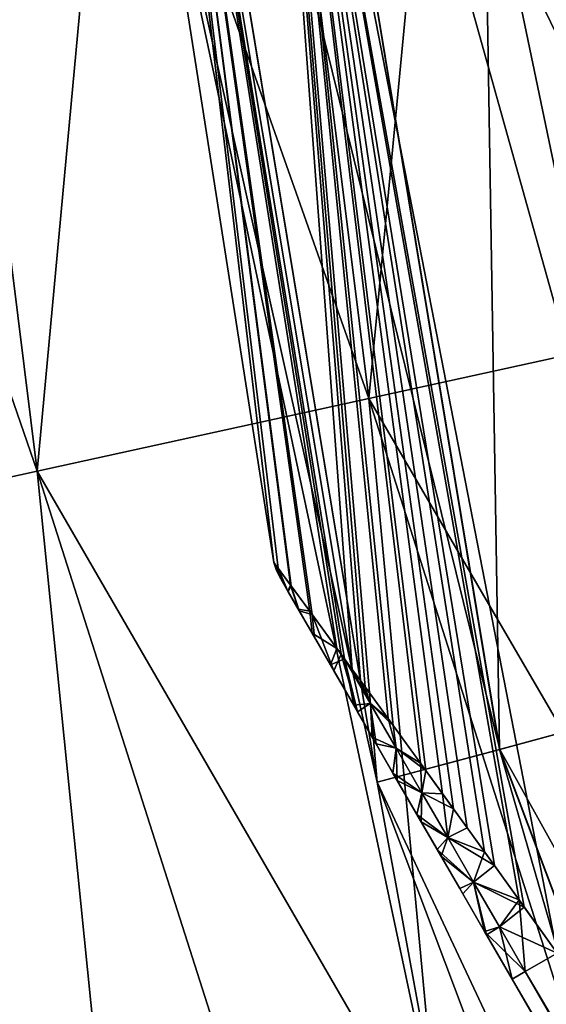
# Model space of a CAD drawing. Header units: metres. Extents: x -109 to 109, y -447 to 122.
# Tile 62 of 256: x -24.09 to -22.56, y -407.07 to -404.22. Entities that reach past the tile are written whole.
import ezdxf

# ---------------------------------------------------------------- set-up
doc = ezdxf.new("R2010")
doc.units = ezdxf.units.M
doc.layers.add('solid_506359', color=7, linetype='CONTINUOUS')

msp = doc.modelspace()

# ---------------------------------------------------------------- linework, layer by layer
at = {"layer": 'solid_506359'}
for points in [[(-22.661644, -400.956573, 163.669556), (-21.756027, -400.903137, 164.142944), (-22.145056, -405.112701, 163.669556)], [(-23.615717, -400.986328, 163.370255), (-22.661644, -400.956573, 163.669556), (-23.077377, -405.317444, 163.370255)], [(-22.661644, -400.956573, 178.830444), (-23.615717, -400.986328, 179.129745), (-22.145056, -405.112701, 178.830444)], [(-22.661644, -400.956573, 163.669556), (-22.145056, -405.112701, 163.669556), (-23.077377, -405.317444, 163.370255)], [(-22.661644, -400.956573, 178.830444), (-22.145056, -405.112701, 178.830444), (-21.259729, -404.916382, 178.357071)], [(-22.661644, -400.956573, 178.830444), (-21.259729, -404.916382, 178.357071), (-21.597183, -402.954254, 178.357071)], [(-24.59556, -401.016876, 163.251923), (-23.615717, -400.986328, 163.370255), (-24.034885, -405.527679, 163.251923)], [(-23.615717, -400.986328, 179.129745), (-24.59556, -401.016876, 179.248077), (-23.077377, -405.317444, 179.129745)], [(-23.615717, -400.986328, 163.370255), (-23.077377, -405.317444, 163.370255), (-24.034885, -405.527679, 163.251923)], [(-23.615717, -400.986328, 179.129745), (-23.077377, -405.317444, 179.129745), (-22.145056, -405.112701, 178.830444)], [(-24.59556, -401.016876, 179.248077), (-25.578674, -401.047546, 179.182739), (-24.034885, -405.527679, 179.248077)], [(-24.59556, -401.016876, 163.251923), (-24.034885, -405.527679, 163.251923), (-24.995588, -405.738647, 163.317261)], [(-24.59556, -401.016876, 179.248077), (-24.034885, -405.527679, 179.248077), (-23.077377, -405.317444, 179.129745)], [(-25.578674, -401.047546, 179.182739), (-24.995588, -405.738647, 179.182739), (-24.034885, -405.527679, 179.248077)], [(-22.380384, -401.186859, 173.050003), (-21.599739, -406.183411, 173.050003), (-23.391737, -402.502106, 173.050003)], [(-21.599739, -406.183411, 170), (-22.380384, -401.186859, 170), (-23.391737, -402.502106, 170)], [(-23.815187, -401.810944, 168.250458), (-23.053062, -406.427063, 168.250458), (-23.449684, -401.786987, 167.883972)], [(-23.449232, -401.786957, 174.616287), (-22.698818, -406.332123, 174.616287), (-23.814926, -401.810913, 174.25)], [(-23.449684, -401.786987, 167.883972), (-22.699257, -406.332245, 167.883972), (-22.742842, -403.677917, 167.75)], [(-23.053062, -406.427063, 168.250458), (-22.699257, -406.332245, 167.883972), (-23.449684, -401.786987, 167.883972)], [(-22.216459, -406.20163, 174.75), (-22.698818, -406.332123, 174.616287), (-23.449232, -401.786957, 174.616287)], [(-22.742842, -403.677917, 174.75), (-22.216459, -406.20163, 174.75), (-23.449232, -401.786957, 174.616287)], [(-23.814926, -401.810913, 174.25), (-23.052811, -406.426971, 174.25), (-23.868525, -402.758698, 173.75)], [(-23.868525, -402.758698, 168.75), (-23.053062, -406.427063, 168.250458), (-23.815187, -401.810944, 168.250458)], [(-22.698818, -406.332123, 174.616287), (-23.052811, -406.426971, 174.25), (-23.814926, -401.810913, 174.25)], [(-23.927654, -402.112091, 174.25), (-23.927654, -402.112091, 173.550003), (-23.351498, -405.791443, 173.550003)], [(-23.772186, -402.218536, 173.196442), (-23.351498, -405.791443, 173.550003), (-23.927654, -402.112091, 173.550003)], [(-23.351498, -405.791443, 174.25), (-23.927654, -402.112091, 174.25), (-23.351498, -405.791443, 173.550003)], [(-23.772171, -402.218719, 174.603546), (-23.927654, -402.112091, 174.25), (-23.351498, -405.791443, 174.25)], [(-23.927654, -402.112091, 169.5), (-23.927654, -402.112091, 168.25), (-23.351498, -405.791443, 168.25)], [(-23.772186, -402.218536, 167.896454), (-23.351498, -405.791443, 168.25), (-23.927654, -402.112091, 168.25)], [(-23.351498, -405.791443, 169.5), (-23.927654, -402.112091, 169.5), (-23.351498, -405.791443, 168.25)], [(-23.772171, -402.218719, 169.853546), (-23.927654, -402.112091, 169.5), (-23.351498, -405.791443, 169.5)], [(-23.124987, -406.100464, 173.196472), (-23.772186, -402.218536, 173.196442), (-23.391737, -402.502106, 173.050003)], [(-23.124987, -406.100464, 167.896469), (-23.772186, -402.218536, 167.896454), (-23.391737, -402.502106, 167.75)], [(-23.339325, -405.807983, 173.460831), (-23.351498, -405.791443, 173.550003), (-23.772186, -402.218536, 173.196442)], [(-23.339325, -405.807983, 168.160828), (-23.351498, -405.791443, 168.25), (-23.772186, -402.218536, 167.896454)], [(-23.168892, -406.040375, 167.926804), (-23.772186, -402.218536, 167.896454), (-23.124987, -406.100464, 167.896469)], [(-23.303558, -405.856628, 168.075394), (-23.339325, -405.807983, 168.160828), (-23.772186, -402.218536, 167.896454)], [(-23.247765, -405.932648, 167.998627), (-23.303558, -405.856628, 168.075394), (-23.772186, -402.218536, 167.896454)], [(-23.168892, -406.040375, 167.926804), (-23.247765, -405.932648, 167.998627), (-23.772186, -402.218536, 167.896454)], [(-23.168892, -406.040375, 173.226791), (-23.772186, -402.218536, 173.196442), (-23.124987, -406.100464, 173.196472)], [(-23.303558, -405.856628, 173.375397), (-23.339325, -405.807983, 173.460831), (-23.772186, -402.218536, 173.196442)], [(-23.247765, -405.932648, 173.29863), (-23.303558, -405.856628, 173.375397), (-23.772186, -402.218536, 173.196442)], [(-23.168892, -406.040375, 173.226791), (-23.247765, -405.932648, 173.29863), (-23.772186, -402.218536, 173.196442)], [(-23.125, -406.100464, 169.853516), (-23.391737, -402.502106, 170), (-23.772171, -402.218719, 169.853546)], [(-23.125, -406.100464, 174.603516), (-23.391737, -402.502106, 174.75), (-23.772171, -402.218719, 174.603546)], [(-23.30175, -405.8591, 174.42775), (-23.772171, -402.218719, 174.603546), (-23.351498, -405.791443, 174.25)], [(-23.30175, -405.8591, 169.67775), (-23.772171, -402.218719, 169.853546), (-23.351498, -405.791443, 169.5)], [(-23.147259, -406.069977, 174.588806), (-23.125, -406.100464, 174.603516), (-23.772171, -402.218719, 174.603546)], [(-23.156971, -406.056671, 174.58197), (-23.147259, -406.069977, 174.588806), (-23.772171, -402.218719, 174.603546)], [(-23.240673, -405.942322, 174.509109), (-23.156971, -406.056671, 174.58197), (-23.772171, -402.218719, 174.603546)], [(-23.30175, -405.8591, 174.42775), (-23.240673, -405.942322, 174.509109), (-23.772171, -402.218719, 174.603546)], [(-23.147259, -406.069977, 169.838806), (-23.125, -406.100464, 169.853516), (-23.772171, -402.218719, 169.853546)], [(-23.156971, -406.056671, 169.83197), (-23.147259, -406.069977, 169.838806), (-23.772171, -402.218719, 169.853546)], [(-23.240673, -405.942322, 169.759109), (-23.156971, -406.056671, 169.83197), (-23.772171, -402.218719, 169.853546)], [(-23.30175, -405.8591, 169.67775), (-23.240673, -405.942322, 169.759109), (-23.772171, -402.218719, 169.853546)], [(-21.599739, -406.183411, 173.050003), (-22.533106, -406.921509, 173.050003), (-23.391737, -402.502106, 173.050003)], [(-22.627993, -406.788452, 173.052887), (-23.391737, -402.502106, 173.050003), (-22.533106, -406.921509, 173.050003)], [(-23.101467, -406.132721, 173.182205), (-23.124987, -406.100464, 173.196472), (-23.391737, -402.502106, 173.050003)], [(-23.021225, -406.24295, 173.141617), (-23.101467, -406.132721, 173.182205), (-23.391737, -402.502106, 173.050003)], [(-22.927828, -406.371674, 173.106552), (-23.021225, -406.24295, 173.141617), (-23.391737, -402.502106, 173.050003)], [(-22.863859, -406.460144, 173.088425), (-22.927828, -406.371674, 173.106552), (-23.391737, -402.502106, 173.050003)], [(-22.792774, -406.558746, 173.072952), (-22.863859, -406.460144, 173.088425), (-23.391737, -402.502106, 173.050003)], [(-22.714211, -406.66806, 173.060837), (-22.792774, -406.558746, 173.072952), (-23.391737, -402.502106, 173.050003)], [(-22.627993, -406.788452, 173.052887), (-22.714211, -406.66806, 173.060837), (-23.391737, -402.502106, 173.050003)], [(-21.599739, -406.183411, 170), (-23.391737, -402.502106, 170), (-22.533106, -406.921509, 170)], [(-22.643007, -406.767456, 169.996094), (-22.533106, -406.921509, 170), (-23.391737, -402.502106, 170)], [(-23.087891, -406.151337, 169.875488), (-23.391737, -402.502106, 170), (-23.125, -406.100464, 169.853516)], [(-23.006958, -406.262573, 169.91449), (-23.391737, -402.502106, 170), (-23.087891, -406.151337, 169.875488)], [(-22.742495, -406.628662, 169.985367), (-22.643007, -406.767456, 169.996094), (-23.391737, -402.502106, 170)], [(-22.832117, -406.50412, 169.969055), (-22.742495, -406.628662, 169.985367), (-23.391737, -402.502106, 170)], [(-22.912624, -406.39267, 169.948135), (-22.832117, -406.50412, 169.969055), (-23.391737, -402.502106, 170)], [(-23.006958, -406.262573, 169.91449), (-22.912624, -406.39267, 169.948135), (-23.391737, -402.502106, 170)], [(-23.391737, -402.502106, 174.75), (-22.533106, -406.921509, 174.75), (-21.65564, -403.512329, 174.75)], [(-22.643007, -406.767456, 174.746094), (-22.533106, -406.921509, 174.75), (-23.391737, -402.502106, 174.75)], [(-23.087891, -406.151337, 174.625488), (-23.391737, -402.502106, 174.75), (-23.125, -406.100464, 174.603516)], [(-23.006958, -406.262573, 174.66449), (-23.391737, -402.502106, 174.75), (-23.087891, -406.151337, 174.625488)], [(-22.742495, -406.628662, 174.735367), (-22.643007, -406.767456, 174.746094), (-23.391737, -402.502106, 174.75)], [(-22.832117, -406.50412, 174.719055), (-22.742495, -406.628662, 174.735367), (-23.391737, -402.502106, 174.75)], [(-22.912624, -406.39267, 174.698135), (-22.832117, -406.50412, 174.719055), (-23.391737, -402.502106, 174.75)], [(-23.006958, -406.262573, 174.66449), (-22.912624, -406.39267, 174.698135), (-23.391737, -402.502106, 174.75)], [(-22.533106, -406.921509, 167.75), (-23.391737, -402.502106, 167.75), (-21.655638, -403.512329, 167.75)], [(-22.627993, -406.788452, 167.752899), (-23.391737, -402.502106, 167.75), (-22.533106, -406.921509, 167.75)], [(-23.101467, -406.132721, 167.882202), (-23.124987, -406.100464, 167.896469), (-23.391737, -402.502106, 167.75)], [(-23.021225, -406.24295, 167.841614), (-23.101467, -406.132721, 167.882202), (-23.391737, -402.502106, 167.75)], [(-22.927828, -406.371674, 167.806564), (-23.021225, -406.24295, 167.841614), (-23.391737, -402.502106, 167.75)], [(-22.863859, -406.460144, 167.788437), (-22.927828, -406.371674, 167.806564), (-23.391737, -402.502106, 167.75)], [(-22.792774, -406.558746, 167.772949), (-22.863859, -406.460144, 167.788437), (-23.391737, -402.502106, 167.75)], [(-22.714211, -406.66806, 167.760834), (-22.792774, -406.558746, 167.772949), (-23.391737, -402.502106, 167.75)], [(-22.627993, -406.788452, 167.752899), (-22.714211, -406.66806, 167.760834), (-23.391737, -402.502106, 167.75)], [(-23.868525, -402.758698, 168.75), (-22.825356, -407.666412, 168.75), (-23.053062, -406.427063, 168.250458)], [(-22.825356, -407.666412, 173.75), (-22.825356, -407.666412, 168.75), (-23.868525, -402.758698, 168.75)], [(-23.868525, -402.758698, 173.75), (-22.825356, -407.666412, 173.75), (-23.868525, -402.758698, 168.75)], [(-23.052811, -406.426971, 174.25), (-22.825356, -407.666412, 173.75), (-23.868525, -402.758698, 173.75)], [(-22.742842, -403.677917, 167.75), (-22.216459, -406.20163, 167.75), (-21.902582, -403.550018, 167.75)], [(-21.902582, -403.550018, 174.75), (-20.6182, -408.343384, 174.75), (-22.742842, -403.677917, 174.75)], [(-22.699257, -406.332245, 167.883972), (-22.216459, -406.20163, 167.75), (-22.742842, -403.677917, 167.75)], [(-20.6182, -408.343384, 174.75), (-22.216459, -406.20163, 174.75), (-22.742842, -403.677917, 174.75)], [(-23.077377, -405.317444, 163.370255), (-22.145056, -405.112701, 163.669556), (-21.751598, -409.475616, 163.370255)], [(-22.145056, -405.112701, 178.830444), (-23.077377, -405.317444, 179.129745), (-20.872837, -409.102905, 178.830444)], [(-24.034885, -405.527679, 163.251923), (-23.077377, -405.317444, 163.370255), (-22.654099, -409.858398, 163.251923)], [(-23.077377, -405.317444, 179.129745), (-24.034885, -405.527679, 179.248077), (-21.751598, -409.475616, 179.129745)], [(-23.077377, -405.317444, 163.370255), (-21.751598, -409.475616, 163.370255), (-22.654099, -409.858398, 163.251923)], [(-23.077377, -405.317444, 179.129745), (-21.751598, -409.475616, 179.129745), (-20.872837, -409.102905, 178.830444)], [(-24.995588, -405.738647, 163.317261), (-24.034885, -405.527679, 163.251923), (-23.55961, -410.242462, 163.317261)], [(-24.034885, -405.527679, 179.248077), (-24.995588, -405.738647, 179.182739), (-22.654099, -409.858398, 179.248077)], [(-24.034885, -405.527679, 163.251923), (-22.654099, -409.858398, 163.251923), (-23.55961, -410.242462, 163.317261)], [(-24.034885, -405.527679, 179.248077), (-22.654099, -409.858398, 179.248077), (-21.751598, -409.475616, 179.129745)], [(-24.995588, -405.738647, 179.182739), (-25.937426, -405.945465, 178.935226), (-23.55961, -410.242462, 179.182739)], [(-24.995588, -405.738647, 163.317261), (-23.55961, -410.242462, 163.317261), (-24.44734, -410.618988, 163.564774)], [(-24.995588, -405.738647, 179.182739), (-23.55961, -410.242462, 179.182739), (-22.654099, -409.858398, 179.248077)], [(-23.344944, -405.812195, 173.550003), (-23.351498, -405.791443, 174.25), (-23.351498, -405.791443, 173.550003)], [(-23.344944, -405.812195, 173.550003), (-23.351498, -405.791443, 173.550003), (-23.339325, -405.807983, 173.460831)], [(-23.309982, -405.875916, 174.349854), (-23.30175, -405.8591, 174.42775), (-23.351498, -405.791443, 174.25)], [(-23.344944, -405.812195, 174.25), (-23.309982, -405.875916, 174.349854), (-23.351498, -405.791443, 174.25)], [(-23.344944, -405.812195, 173.550003), (-23.344944, -405.812195, 174.25), (-23.351498, -405.791443, 174.25)], [(-23.344944, -405.812195, 168.25), (-23.351498, -405.791443, 169.5), (-23.351498, -405.791443, 168.25)], [(-23.344944, -405.812195, 168.25), (-23.351498, -405.791443, 168.25), (-23.339325, -405.807983, 168.160828)], [(-23.309982, -405.875916, 169.599854), (-23.30175, -405.8591, 169.67775), (-23.351498, -405.791443, 169.5)], [(-23.344944, -405.812195, 169.5), (-23.309982, -405.875916, 169.599854), (-23.351498, -405.791443, 169.5)], [(-23.344944, -405.812195, 168.25), (-23.344944, -405.812195, 169.5), (-23.351498, -405.791443, 169.5)], [(-23.344944, -405.812195, 168.25), (-23.339325, -405.807983, 168.160828), (-23.335455, -405.831818, 168.25)], [(-23.344944, -405.812195, 173.550003), (-23.339325, -405.807983, 173.460831), (-23.335455, -405.831818, 173.550003)], [(-23.344944, -405.812195, 174.25), (-23.335455, -405.831818, 174.25), (-23.309982, -405.875916, 174.349854)], [(-23.344944, -405.812195, 174.25), (-23.335455, -405.831818, 173.550003), (-23.335455, -405.831818, 174.25)], [(-23.344944, -405.812195, 173.550003), (-23.335455, -405.831818, 173.550003), (-23.344944, -405.812195, 174.25)], [(-23.344944, -405.812195, 169.5), (-23.335455, -405.831818, 169.5), (-23.309982, -405.875916, 169.599854)], [(-23.344944, -405.812195, 169.5), (-23.335455, -405.831818, 168.25), (-23.335455, -405.831818, 169.5)], [(-23.344944, -405.812195, 168.25), (-23.335455, -405.831818, 168.25), (-23.344944, -405.812195, 169.5)], [(-23.310869, -405.87439, 168.151855), (-23.339325, -405.807983, 168.160828), (-23.303558, -405.856628, 168.075394)], [(-23.335455, -405.831818, 168.25), (-23.339325, -405.807983, 168.160828), (-23.310869, -405.87439, 168.151855)], [(-23.310869, -405.87439, 173.451859), (-23.339325, -405.807983, 173.460831), (-23.303558, -405.856628, 173.375397)], [(-23.335455, -405.831818, 173.550003), (-23.339325, -405.807983, 173.460831), (-23.310869, -405.87439, 173.451859)], [(-23.310869, -405.87439, 173.451859), (-23.309982, -405.875916, 174.349854), (-23.335455, -405.831818, 174.25)], [(-23.335455, -405.831818, 173.550003), (-23.310869, -405.87439, 173.451859), (-23.335455, -405.831818, 174.25)], [(-23.310869, -405.87439, 168.151855), (-23.309982, -405.875916, 169.599854), (-23.335455, -405.831818, 169.5)], [(-23.335455, -405.831818, 168.25), (-23.310869, -405.87439, 168.151855), (-23.335455, -405.831818, 169.5)], [(-23.310869, -405.87439, 168.151855), (-23.303558, -405.856628, 168.075394), (-23.280582, -405.926849, 168.105515)], [(-23.310869, -405.87439, 173.451859), (-23.303558, -405.856628, 173.375397), (-23.280582, -405.926849, 173.405502)], [(-23.277761, -405.931732, 174.397949), (-23.30175, -405.8591, 174.42775), (-23.309982, -405.875916, 174.349854)], [(-23.277761, -405.931732, 169.647949), (-23.30175, -405.8591, 169.67775), (-23.309982, -405.875916, 169.599854)], [(-23.280582, -405.926849, 168.105515), (-23.303558, -405.856628, 168.075394), (-23.247765, -405.932648, 167.998627)], [(-23.280582, -405.926849, 173.405502), (-23.303558, -405.856628, 173.375397), (-23.247765, -405.932648, 173.29863)], [(-23.277761, -405.931732, 174.397949), (-23.240673, -405.942322, 174.509109), (-23.30175, -405.8591, 174.42775)], [(-23.277761, -405.931732, 169.647949), (-23.240673, -405.942322, 169.759109), (-23.30175, -405.8591, 169.67775)], [(-23.310869, -405.87439, 173.451859), (-23.280582, -405.926849, 173.405502), (-23.309982, -405.875916, 174.349854)], [(-23.310869, -405.87439, 168.151855), (-23.280582, -405.926849, 168.105515), (-23.309982, -405.875916, 169.599854)], [(-23.280582, -405.926849, 173.405502), (-23.277761, -405.931732, 174.397949), (-23.309982, -405.875916, 174.349854)], [(-23.280582, -405.926849, 168.105515), (-23.277761, -405.931732, 169.647949), (-23.309982, -405.875916, 169.599854)], [(-25.937426, -405.945465, 178.935226), (-24.44734, -410.618988, 178.935226), (-23.55961, -410.242462, 179.182739)], [(-23.280582, -405.926849, 168.105515), (-23.247765, -405.932648, 167.998627), (-23.240578, -405.996124, 168.063736)], [(-23.280582, -405.926849, 173.405502), (-23.247765, -405.932648, 173.29863), (-23.240578, -405.996124, 173.363739)], [(-23.280582, -405.926849, 173.405502), (-23.240578, -405.996124, 173.363739), (-23.277761, -405.931732, 174.397949)], [(-23.280582, -405.926849, 168.105515), (-23.240578, -405.996124, 168.063736), (-23.277761, -405.931732, 169.647949)], [(-23.233917, -406.00769, 174.442047), (-23.240673, -405.942322, 174.509109), (-23.277761, -405.931732, 174.397949)], [(-23.233917, -406.00769, 169.692047), (-23.240673, -405.942322, 169.759109), (-23.277761, -405.931732, 169.647949)], [(-23.240578, -405.996124, 173.363739), (-23.233917, -406.00769, 174.442047), (-23.277761, -405.931732, 174.397949)], [(-23.240578, -405.996124, 168.063736), (-23.233917, -406.00769, 169.692047), (-23.277761, -405.931732, 169.647949)], [(-23.240578, -405.996124, 168.063736), (-23.247765, -405.932648, 167.998627), (-23.168892, -406.040375, 167.926804)], [(-23.240578, -405.996124, 173.363739), (-23.247765, -405.932648, 173.29863), (-23.168892, -406.040375, 173.226791)], [(-23.178076, -406.104401, 174.482376), (-23.156971, -406.056671, 174.58197), (-23.240673, -405.942322, 174.509109)], [(-23.178076, -406.104401, 174.482376), (-23.240673, -405.942322, 174.509109), (-23.233917, -406.00769, 174.442047)], [(-23.178076, -406.104401, 169.732376), (-23.156971, -406.056671, 169.83197), (-23.240673, -405.942322, 169.759109)], [(-23.178076, -406.104401, 169.732376), (-23.240673, -405.942322, 169.759109), (-23.233917, -406.00769, 169.692047)], [(-23.240578, -405.996124, 168.063736), (-23.168892, -406.040375, 167.926804), (-23.187761, -406.087616, 168.023758)], [(-23.240578, -405.996124, 173.363739), (-23.168892, -406.040375, 173.226791), (-23.187761, -406.087616, 173.323761)], [(-23.240578, -405.996124, 173.363739), (-23.187761, -406.087616, 173.323761), (-23.233917, -406.00769, 174.442047)], [(-23.240578, -405.996124, 168.063736), (-23.187761, -406.087616, 168.023758), (-23.233917, -406.00769, 169.692047)], [(-23.187761, -406.087616, 173.323761), (-23.178076, -406.104401, 174.482376), (-23.233917, -406.00769, 174.442047)], [(-23.187761, -406.087616, 168.023758), (-23.178076, -406.104401, 169.732376), (-23.233917, -406.00769, 169.692047)], [(-23.187761, -406.087616, 168.023758), (-23.168892, -406.040375, 167.926804), (-23.147264, -406.069977, 167.911194)], [(-23.187761, -406.087616, 173.323761), (-23.168892, -406.040375, 173.226791), (-23.147264, -406.069977, 173.211197)], [(-23.109436, -406.223267, 174.51857), (-23.156971, -406.056671, 174.58197), (-23.178076, -406.104401, 174.482376)], [(-23.109436, -406.223267, 169.76857), (-23.156971, -406.056671, 169.83197), (-23.178076, -406.104401, 169.732376)], [(-23.168892, -406.040375, 167.926804), (-23.124987, -406.100464, 167.896469), (-23.147264, -406.069977, 167.911194)], [(-23.168892, -406.040375, 173.226791), (-23.124987, -406.100464, 173.196472), (-23.147264, -406.069977, 173.211197)], [(-23.109436, -406.223267, 174.51857), (-23.147259, -406.069977, 174.588806), (-23.156971, -406.056671, 174.58197)], [(-23.109436, -406.223267, 169.76857), (-23.147259, -406.069977, 169.838806), (-23.156971, -406.056671, 169.83197)], [(-23.187761, -406.087616, 168.023758), (-23.147264, -406.069977, 167.911194), (-23.120642, -406.203888, 167.986588)], [(-23.187761, -406.087616, 173.323761), (-23.147264, -406.069977, 173.211197), (-23.120642, -406.203888, 173.286591)], [(-23.187761, -406.087616, 173.323761), (-23.120642, -406.203888, 173.286591), (-23.178076, -406.104401, 174.482376)], [(-23.187761, -406.087616, 168.023758), (-23.120642, -406.203888, 167.986588), (-23.178076, -406.104401, 169.732376)], [(-23.072365, -406.199615, 167.87326), (-23.147264, -406.069977, 167.911194), (-23.124987, -406.100464, 167.896469)], [(-23.072365, -406.199615, 167.87326), (-23.120642, -406.203888, 167.986588), (-23.147264, -406.069977, 167.911194)], [(-23.072365, -406.199615, 173.173264), (-23.147264, -406.069977, 173.211197), (-23.124987, -406.100464, 173.196472)], [(-23.072365, -406.199615, 173.173264), (-23.120642, -406.203888, 173.286591), (-23.147264, -406.069977, 173.211197)], [(-23.072596, -406.199219, 174.626648), (-23.125, -406.100464, 174.603516), (-23.147259, -406.069977, 174.588806)], [(-23.072596, -406.199219, 174.626648), (-23.147259, -406.069977, 174.588806), (-23.109436, -406.223267, 174.51857)], [(-23.072596, -406.199219, 169.876648), (-23.125, -406.100464, 169.853516), (-23.147259, -406.069977, 169.838806)], [(-23.072596, -406.199219, 169.876648), (-23.147259, -406.069977, 169.838806), (-23.109436, -406.223267, 169.76857)], [(-23.120642, -406.203888, 173.286591), (-23.109436, -406.223267, 174.51857), (-23.178076, -406.104401, 174.482376)], [(-23.120642, -406.203888, 167.986588), (-23.109436, -406.223267, 169.76857), (-23.178076, -406.104401, 169.732376)], [(-23.072596, -406.199219, 174.626648), (-23.087891, -406.151337, 174.625488), (-23.125, -406.100464, 174.603516)], [(-23.072596, -406.199219, 169.876648), (-23.087891, -406.151337, 169.875488), (-23.125, -406.100464, 169.853516)], [(-23.072365, -406.199615, 167.87326), (-23.124987, -406.100464, 167.896469), (-23.101467, -406.132721, 167.882202)], [(-23.072365, -406.199615, 173.173264), (-23.124987, -406.100464, 173.196472), (-23.101467, -406.132721, 173.182205)], [(-23.072365, -406.199615, 167.87326), (-23.101467, -406.132721, 167.882202), (-23.021225, -406.24295, 167.841614)], [(-23.072365, -406.199615, 173.173264), (-23.101467, -406.132721, 173.182205), (-23.021225, -406.24295, 173.141617)], [(-23.072596, -406.199219, 174.626648), (-23.006958, -406.262573, 174.66449), (-23.087891, -406.151337, 174.625488)], [(-23.072596, -406.199219, 169.876648), (-23.006958, -406.262573, 169.91449), (-23.087891, -406.151337, 169.875488)], [(-23.072365, -406.199615, 173.173264), (-23.067375, -406.296143, 173.26413), (-23.120642, -406.203888, 173.286591)], [(-23.072365, -406.199615, 167.87326), (-23.067375, -406.296143, 167.964127), (-23.120642, -406.203888, 167.986588)], [(-23.120642, -406.203888, 173.286591), (-23.067375, -406.296143, 173.26413), (-23.109436, -406.223267, 174.51857)], [(-23.120642, -406.203888, 167.986588), (-23.067375, -406.296143, 167.964127), (-23.109436, -406.223267, 169.76857)], [(-23.072596, -406.199219, 174.626648), (-23.109436, -406.223267, 174.51857), (-23.055696, -406.316376, 174.540146)], [(-23.072596, -406.199219, 169.876648), (-23.109436, -406.223267, 169.76857), (-23.055696, -406.316376, 169.790146)], [(-22.998203, -406.328064, 174.654251), (-23.006958, -406.262573, 174.66449), (-23.072596, -406.199219, 174.626648)], [(-22.998203, -406.328064, 169.904251), (-23.006958, -406.262573, 169.91449), (-23.072596, -406.199219, 169.876648)], [(-22.998203, -406.328064, 174.654251), (-23.072596, -406.199219, 174.626648), (-23.055696, -406.316376, 174.540146)], [(-22.998203, -406.328064, 169.904251), (-23.072596, -406.199219, 169.876648), (-23.055696, -406.316376, 169.790146)], [(-22.998011, -406.3284, 167.845688), (-23.072365, -406.199615, 167.87326), (-23.021225, -406.24295, 167.841614)], [(-22.998011, -406.3284, 173.145691), (-23.072365, -406.199615, 173.173264), (-23.021225, -406.24295, 173.141617)], [(-22.998011, -406.3284, 173.145691), (-23.067375, -406.296143, 173.26413), (-23.072365, -406.199615, 173.173264)], [(-22.998011, -406.3284, 167.845688), (-23.067375, -406.296143, 167.964127), (-23.072365, -406.199615, 167.87326)], [(-22.699257, -406.332245, 167.883972), (-21.076509, -410.643799, 167.883972), (-22.216459, -406.20163, 167.75)], [(-22.216459, -406.20163, 174.75), (-21.410097, -408.652832, 174.75), (-22.698818, -406.332123, 174.616287)], [(-23.067375, -406.296143, 173.26413), (-23.055696, -406.316376, 174.540146), (-23.109436, -406.223267, 174.51857)], [(-23.067375, -406.296143, 167.964127), (-23.055696, -406.316376, 169.790146), (-23.109436, -406.223267, 169.76857)], [(-22.998011, -406.3284, 167.845688), (-23.021225, -406.24295, 167.841614), (-22.927828, -406.371674, 167.806564)], [(-22.998011, -406.3284, 173.145691), (-23.021225, -406.24295, 173.141617), (-22.927828, -406.371674, 173.106552)], [(-22.998203, -406.328064, 174.654251), (-22.912624, -406.39267, 174.698135), (-23.006958, -406.262573, 174.66449)], [(-22.998203, -406.328064, 169.904251), (-22.912624, -406.39267, 169.948135), (-23.006958, -406.262573, 169.91449)], [(-23.067375, -406.296143, 173.26413), (-23.007111, -406.400513, 173.244171), (-23.055696, -406.316376, 174.540146)], [(-22.998011, -406.3284, 173.145691), (-23.007111, -406.400513, 173.244171), (-23.067375, -406.296143, 173.26413)], [(-23.067375, -406.296143, 167.964127), (-23.007111, -406.400513, 167.944168), (-23.055696, -406.316376, 169.790146)], [(-22.998011, -406.3284, 167.845688), (-23.007111, -406.400513, 167.944168), (-23.067375, -406.296143, 167.964127)], [(-23.007111, -406.400513, 173.244171), (-22.994738, -406.421936, 174.559326), (-23.055696, -406.316376, 174.540146)], [(-22.998203, -406.328064, 174.654251), (-23.055696, -406.316376, 174.540146), (-22.994738, -406.421936, 174.559326)], [(-23.007111, -406.400513, 167.944168), (-22.994738, -406.421936, 169.809326), (-23.055696, -406.316376, 169.790146)], [(-22.998203, -406.328064, 169.904251), (-23.055696, -406.316376, 169.790146), (-22.994738, -406.421936, 169.809326)], [(-23.053062, -406.427063, 168.250458), (-21.405022, -410.805786, 168.250458), (-22.699257, -406.332245, 167.883972)], [(-22.698818, -406.332123, 174.616287), (-21.076103, -410.643585, 174.616287), (-23.052811, -406.426971, 174.25)], [(-22.923494, -406.457489, 173.125381), (-23.007111, -406.400513, 173.244171), (-22.998011, -406.3284, 173.145691)], [(-22.923494, -406.457489, 167.825378), (-23.007111, -406.400513, 167.944168), (-22.998011, -406.3284, 167.845688)], [(-22.923647, -406.457214, 174.674576), (-22.912624, -406.39267, 174.698135), (-22.998203, -406.328064, 174.654251)], [(-22.923647, -406.457214, 169.924576), (-22.912624, -406.39267, 169.948135), (-22.998203, -406.328064, 169.904251)], [(-22.923647, -406.457214, 174.674576), (-22.998203, -406.328064, 174.654251), (-22.994738, -406.421936, 174.559326)], [(-22.923647, -406.457214, 169.924576), (-22.998203, -406.328064, 169.904251), (-22.994738, -406.421936, 169.809326)], [(-22.923494, -406.457489, 167.825378), (-22.998011, -406.3284, 167.845688), (-22.927828, -406.371674, 167.806564)], [(-22.923494, -406.457489, 173.125381), (-22.998011, -406.3284, 173.145691), (-22.927828, -406.371674, 173.106552)], [(-21.405022, -410.805786, 168.250458), (-21.076509, -410.643799, 167.883972), (-22.699257, -406.332245, 167.883972)], [(-21.410097, -408.652832, 174.75), (-21.076103, -410.643585, 174.616287), (-22.698818, -406.332123, 174.616287)], [(-22.923494, -406.457489, 167.825378), (-22.927828, -406.371674, 167.806564), (-22.863859, -406.460144, 167.788437)], [(-22.923494, -406.457489, 173.125381), (-22.927828, -406.371674, 173.106552), (-22.863859, -406.460144, 173.088425)], [(-23.007111, -406.400513, 173.244171), (-22.938108, -406.52002, 173.226898), (-22.994738, -406.421936, 174.559326)], [(-22.923494, -406.457489, 173.125381), (-22.938108, -406.52002, 173.226898), (-23.007111, -406.400513, 173.244171)], [(-23.007111, -406.400513, 167.944168), (-22.938108, -406.52002, 167.926895), (-22.994738, -406.421936, 169.809326)], [(-22.923494, -406.457489, 167.825378), (-22.938108, -406.52002, 167.926895), (-23.007111, -406.400513, 167.944168)], [(-22.923647, -406.457214, 174.674576), (-22.832117, -406.50412, 174.719055), (-22.912624, -406.39267, 174.698135)], [(-22.923647, -406.457214, 169.924576), (-22.832117, -406.50412, 169.969055), (-22.912624, -406.39267, 169.948135)], [(-22.825356, -407.666412, 168.75), (-21.405022, -410.805786, 168.250458), (-23.053062, -406.427063, 168.250458)], [(-23.052811, -406.426971, 174.25), (-21.404787, -410.805664, 174.25), (-22.825356, -407.666412, 173.75)], [(-21.076103, -410.643585, 174.616287), (-21.404787, -410.805664, 174.25), (-23.052811, -406.426971, 174.25)], [(-22.938108, -406.52002, 173.226898), (-22.925791, -406.541351, 174.575638), (-22.994738, -406.421936, 174.559326)], [(-22.923647, -406.457214, 174.674576), (-22.994738, -406.421936, 174.559326), (-22.925791, -406.541351, 174.575638)], [(-22.938108, -406.52002, 167.926895), (-22.925791, -406.541351, 169.825638), (-22.994738, -406.421936, 169.809326)], [(-22.923647, -406.457214, 169.924576), (-22.994738, -406.421936, 169.809326), (-22.925791, -406.541351, 169.825638)], [(-22.848886, -406.5867, 173.11087), (-22.938108, -406.52002, 173.226898), (-22.923494, -406.457489, 173.125381)], [(-22.848886, -406.5867, 167.810867), (-22.938108, -406.52002, 167.926895), (-22.923494, -406.457489, 167.825378)], [(-22.849001, -406.586487, 174.689117), (-22.923647, -406.457214, 174.674576), (-22.925791, -406.541351, 174.575638)], [(-22.849001, -406.586487, 169.939117), (-22.923647, -406.457214, 169.924576), (-22.925791, -406.541351, 169.825638)], [(-22.849001, -406.586487, 174.689117), (-22.832117, -406.50412, 174.719055), (-22.923647, -406.457214, 174.674576)], [(-22.849001, -406.586487, 169.939117), (-22.832117, -406.50412, 169.969055), (-22.923647, -406.457214, 169.924576)], [(-22.848886, -406.5867, 167.810867), (-22.923494, -406.457489, 167.825378), (-22.863859, -406.460144, 167.788437)], [(-22.848886, -406.5867, 173.11087), (-22.923494, -406.457489, 173.125381), (-22.863859, -406.460144, 173.088425)], [(-22.848886, -406.5867, 167.810867), (-22.863859, -406.460144, 167.788437), (-22.792774, -406.558746, 167.772949)], [(-22.848886, -406.5867, 173.11087), (-22.863859, -406.460144, 173.088425), (-22.792774, -406.558746, 173.072952)], [(-22.849001, -406.586487, 174.689117), (-22.742495, -406.628662, 174.735367), (-22.832117, -406.50412, 174.719055)], [(-22.849001, -406.586487, 169.939117), (-22.742495, -406.628662, 169.985367), (-22.832117, -406.50412, 169.969055)], [(-22.938108, -406.52002, 173.226898), (-22.879379, -406.621765, 173.216064), (-22.925791, -406.541351, 174.575638)], [(-22.848886, -406.5867, 173.11087), (-22.879379, -406.621765, 173.216064), (-22.938108, -406.52002, 173.226898)], [(-22.938108, -406.52002, 167.926895), (-22.879379, -406.621765, 167.916077), (-22.925791, -406.541351, 169.825638)], [(-22.848886, -406.5867, 167.810867), (-22.879379, -406.621765, 167.916077), (-22.938108, -406.52002, 167.926895)], [(-22.879379, -406.621765, 173.216064), (-22.868387, -406.640778, 174.585617), (-22.925791, -406.541351, 174.575638)], [(-22.849001, -406.586487, 174.689117), (-22.925791, -406.541351, 174.575638), (-22.868387, -406.640778, 174.585617)], [(-22.879379, -406.621765, 167.916077), (-22.868387, -406.640778, 169.835617), (-22.925791, -406.541351, 169.825638)], [(-22.849001, -406.586487, 169.939117), (-22.925791, -406.541351, 169.825638), (-22.868387, -406.640778, 169.835617)], [(-22.848886, -406.5867, 167.810867), (-22.792774, -406.558746, 167.772949), (-22.714211, -406.66806, 167.760834)], [(-22.848886, -406.5867, 173.11087), (-22.792774, -406.558746, 173.072952), (-22.714211, -406.66806, 173.060837)], [(-22.77424, -406.716003, 173.101181), (-22.879379, -406.621765, 173.216064), (-22.848886, -406.5867, 173.11087)], [(-22.77424, -406.716003, 167.801178), (-22.879379, -406.621765, 167.916077), (-22.848886, -406.5867, 167.810867)], [(-22.774317, -406.715851, 174.698807), (-22.849001, -406.586487, 174.689117), (-22.868387, -406.640778, 174.585617)], [(-22.774317, -406.715851, 169.948807), (-22.849001, -406.586487, 169.939117), (-22.868387, -406.640778, 169.835617)], [(-22.774317, -406.715851, 174.698807), (-22.742495, -406.628662, 174.735367), (-22.849001, -406.586487, 174.689117)], [(-22.774317, -406.715851, 169.948807), (-22.742495, -406.628662, 169.985367), (-22.849001, -406.586487, 169.939117)], [(-22.77424, -406.716003, 167.801178), (-22.848886, -406.5867, 167.810867), (-22.714211, -406.66806, 167.760834)], [(-22.77424, -406.716003, 173.101181), (-22.848886, -406.5867, 173.11087), (-22.714211, -406.66806, 173.060837)], [(-22.879379, -406.621765, 173.216064), (-22.814224, -406.734619, 173.207581), (-22.868387, -406.640778, 174.585617)], [(-22.77424, -406.716003, 173.101181), (-22.814224, -406.734619, 173.207581), (-22.879379, -406.621765, 173.216064)], [(-22.879379, -406.621765, 167.916077), (-22.814224, -406.734619, 167.907578), (-22.868387, -406.640778, 169.835617)], [(-22.77424, -406.716003, 167.801178), (-22.814224, -406.734619, 167.907578), (-22.879379, -406.621765, 167.916077)], [(-22.774317, -406.715851, 174.698807), (-22.643007, -406.767456, 174.746094), (-22.742495, -406.628662, 174.735367)], [(-22.774317, -406.715851, 169.948807), (-22.643007, -406.767456, 169.996094), (-22.742495, -406.628662, 169.985367)], [(-22.814224, -406.734619, 173.207581), (-22.805668, -406.74942, 174.593277), (-22.868387, -406.640778, 174.585617)], [(-22.774317, -406.715851, 174.698807), (-22.868387, -406.640778, 174.585617), (-22.805668, -406.74942, 174.593277)], [(-22.814224, -406.734619, 167.907578), (-22.805668, -406.74942, 169.843277), (-22.868387, -406.640778, 169.835617)], [(-22.774317, -406.715851, 169.948807), (-22.868387, -406.640778, 169.835617), (-22.805668, -406.74942, 169.843277)], [(-22.77424, -406.716003, 167.801178), (-22.714211, -406.66806, 167.760834), (-22.627993, -406.788452, 167.752899)], [(-22.77424, -406.716003, 173.101181), (-22.714211, -406.66806, 173.060837), (-22.627993, -406.788452, 173.052887)], [(-22.77424, -406.716003, 173.101181), (-22.742414, -406.858978, 173.202011), (-22.814224, -406.734619, 173.207581)], [(-22.77424, -406.716003, 167.801178), (-22.742414, -406.858978, 167.902023), (-22.814224, -406.734619, 167.907578)], [(-22.774317, -406.715851, 174.698807), (-22.805668, -406.74942, 174.593277), (-22.737303, -406.867828, 174.598236)], [(-22.774317, -406.715851, 169.948807), (-22.805668, -406.74942, 169.843277), (-22.737303, -406.867828, 169.848236)], [(-22.699629, -406.845215, 174.704315), (-22.643007, -406.767456, 174.746094), (-22.774317, -406.715851, 174.698807)], [(-22.699629, -406.845215, 169.954315), (-22.643007, -406.767456, 169.996094), (-22.774317, -406.715851, 169.948807)], [(-22.699629, -406.845215, 174.704315), (-22.774317, -406.715851, 174.698807), (-22.737303, -406.867828, 174.598236)], [(-22.699629, -406.845215, 169.954315), (-22.774317, -406.715851, 169.948807), (-22.737303, -406.867828, 169.848236)], [(-22.699591, -406.845276, 167.795685), (-22.77424, -406.716003, 167.801178), (-22.627993, -406.788452, 167.752899)], [(-22.699591, -406.845276, 173.095688), (-22.77424, -406.716003, 173.101181), (-22.627993, -406.788452, 173.052887)], [(-22.699591, -406.845276, 173.095688), (-22.742414, -406.858978, 173.202011), (-22.77424, -406.716003, 173.101181)], [(-22.699591, -406.845276, 167.795685), (-22.742414, -406.858978, 167.902023), (-22.77424, -406.716003, 167.801178)], [(-22.814224, -406.734619, 173.207581), (-22.742414, -406.858978, 173.202011), (-22.805668, -406.74942, 174.593277)], [(-22.814224, -406.734619, 167.907578), (-22.742414, -406.858978, 167.902023), (-22.805668, -406.74942, 169.843277)], [(-22.742414, -406.858978, 173.202011), (-22.737303, -406.867828, 174.598236), (-22.805668, -406.74942, 174.593277)], [(-22.742414, -406.858978, 167.902023), (-22.737303, -406.867828, 169.848236), (-22.805668, -406.74942, 169.843277)], [(-22.699629, -406.845215, 174.704315), (-22.624962, -406.974548, 174.70607), (-22.643007, -406.767456, 174.746094)], [(-22.699629, -406.845215, 169.954315), (-22.624962, -406.974548, 169.95607), (-22.643007, -406.767456, 169.996094)], [(-22.624962, -406.974548, 169.95607), (-22.533106, -406.921509, 170), (-22.643007, -406.767456, 169.996094)], [(-22.624962, -406.974548, 174.70607), (-22.533106, -406.921509, 174.75), (-22.643007, -406.767456, 174.746094)], [(-22.699591, -406.845276, 173.095688), (-22.627993, -406.788452, 173.052887), (-22.533106, -406.921509, 173.050003)], [(-22.699591, -406.845276, 167.795685), (-22.627993, -406.788452, 167.752899), (-22.533106, -406.921509, 167.75)], [(-22.624962, -406.974548, 173.093933), (-22.742414, -406.858978, 173.202011), (-22.699591, -406.845276, 173.095688)], [(-22.624962, -406.974548, 167.79393), (-22.742414, -406.858978, 167.902023), (-22.699591, -406.845276, 167.795685)], [(-22.742414, -406.858978, 173.202011), (-22.66301, -406.996521, 173.199997), (-22.737303, -406.867828, 174.598236)], [(-22.624962, -406.974548, 173.093933), (-22.66301, -406.996521, 173.199997), (-22.742414, -406.858978, 173.202011)], [(-22.742414, -406.858978, 167.902023), (-22.66301, -406.996521, 167.899994), (-22.737303, -406.867828, 169.848236)], [(-22.624962, -406.974548, 167.79393), (-22.66301, -406.996521, 167.899994), (-22.742414, -406.858978, 167.902023)], [(-22.699629, -406.845215, 174.704315), (-22.737303, -406.867828, 174.598236), (-22.66301, -406.996521, 174.600006)], [(-22.699629, -406.845215, 169.954315), (-22.737303, -406.867828, 169.848236), (-22.66301, -406.996521, 169.850006)], [(-22.699629, -406.845215, 174.704315), (-22.66301, -406.996521, 174.600006), (-22.624962, -406.974548, 174.70607)], [(-22.699629, -406.845215, 169.954315), (-22.66301, -406.996521, 169.850006), (-22.624962, -406.974548, 169.95607)], [(-22.624962, -406.974548, 173.093933), (-22.699591, -406.845276, 173.095688), (-22.533106, -406.921509, 173.050003)], [(-22.624962, -406.974548, 167.79393), (-22.699591, -406.845276, 167.795685), (-22.533106, -406.921509, 167.75)], [(-22.66301, -406.996521, 173.199997), (-22.66301, -406.996521, 174.600006), (-22.737303, -406.867828, 174.598236)], [(-22.66301, -406.996521, 167.899994), (-22.66301, -406.996521, 169.850006), (-22.737303, -406.867828, 169.848236)], [(-17.13611, -416.481506, 173.093933), (-22.624962, -406.974548, 173.093933), (-22.533106, -406.921509, 173.050003)], [(-22.624962, -406.974548, 169.95607), (-17.044254, -416.428497, 170), (-22.533106, -406.921509, 170)], [(-22.624962, -406.974548, 174.70607), (-17.044254, -416.428497, 174.75), (-22.533106, -406.921509, 174.75)], [(-17.13611, -416.481506, 167.79393), (-22.624962, -406.974548, 167.79393), (-22.533106, -406.921509, 167.75)], [(-22.624962, -406.974548, 174.70607), (-22.66301, -406.996521, 174.600006), (-17.13611, -416.481506, 174.70607)], [(-22.624962, -406.974548, 173.093933), (-17.174158, -416.503479, 173.199997), (-22.66301, -406.996521, 173.199997)], [(-22.624962, -406.974548, 169.95607), (-22.66301, -406.996521, 169.850006), (-17.13611, -416.481506, 169.95607)], [(-22.624962, -406.974548, 167.79393), (-17.174158, -416.503479, 167.899994), (-22.66301, -406.996521, 167.899994)], [(-17.174158, -416.503479, 173.199997), (-17.174158, -416.503479, 174.600006), (-22.66301, -406.996521, 174.600006)], [(-17.13611, -416.481506, 174.70607), (-22.66301, -406.996521, 174.600006), (-17.174158, -416.503479, 174.600006)], [(-22.66301, -406.996521, 173.199997), (-17.174158, -416.503479, 173.199997), (-22.66301, -406.996521, 174.600006)], [(-17.174158, -416.503479, 167.899994), (-17.174158, -416.503479, 169.850006), (-22.66301, -406.996521, 169.850006)], [(-17.13611, -416.481506, 169.95607), (-22.66301, -406.996521, 169.850006), (-17.174158, -416.503479, 169.850006)], [(-22.66301, -406.996521, 167.899994), (-17.174158, -416.503479, 167.899994), (-22.66301, -406.996521, 169.850006)], [(-22.624962, -406.974548, 169.95607), (-17.13611, -416.481506, 169.95607), (-17.044254, -416.428497, 170)], [(-22.624962, -406.974548, 174.70607), (-17.13611, -416.481506, 174.70607), (-17.044254, -416.428497, 174.75)], [(-17.13611, -416.481506, 173.093933), (-17.174158, -416.503479, 173.199997), (-22.624962, -406.974548, 173.093933)], [(-17.13611, -416.481506, 167.79393), (-17.174158, -416.503479, 167.899994), (-22.624962, -406.974548, 167.79393)]]:
    msp.add_3dface(points, dxfattribs=at)

doc.saveas('drawing.dxf')
